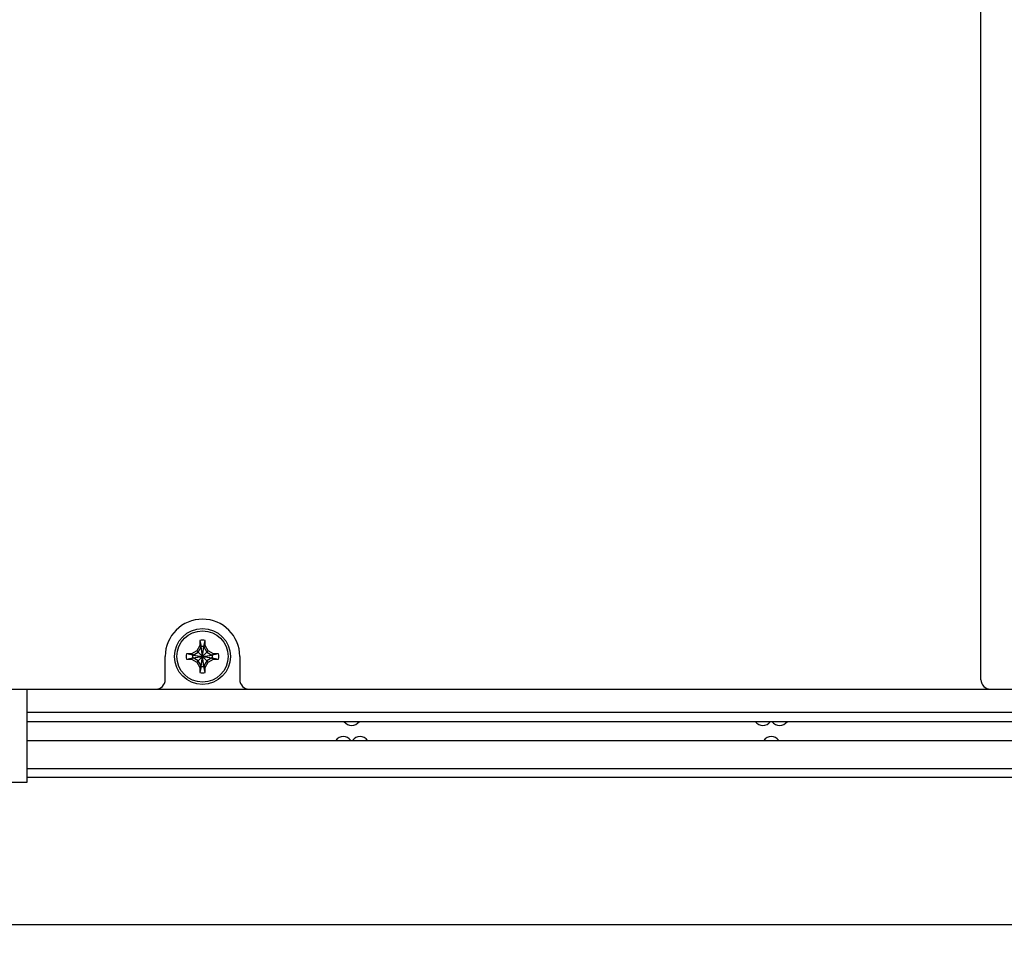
# Model space of a CAD drawing. Extents: x -4 to 1106, y 0 to 693.
# Tile 16 of 26: x 898 to 1003, y 149 to 247. Entities that reach past the tile are written whole.
import ezdxf
from ezdxf.enums import TextEntityAlignment as Align

# ---------------------------------------------------------------- set-up
doc = ezdxf.new("R2010")
doc.units = 0
doc.header["$LTSCALE"] = 65.395
doc.layers.get('0').update_dxf_attribs({"linetype": 'CONTINUOUS'})
doc.layers.add('AXIS', color=7, linetype='CONTINUOUS')
doc.layers.add('DIM', color=7, linetype='CONTINUOUS')
doc.styles.get("Standard").update_dxf_attribs({"font": 'txt', "width": 0.8})
doc.dimstyles.get("Standard").update_dxf_attribs({"dimtxt": 2.5, "dimasz": 2.5, "dimexe": 1.25, "dimexo": 0.625, "dimtad": 1, "dimcen": 2.5, "dimazin": 3, "dimtfac": 1, "dimtmove": 0, "dimatfit": 3})

# ---------------------------------------------------------------- blocks, each defined once
blk = doc.blocks.new('_OPEN')
at = {"color": 0, "linetype": 'BYBLOCK'}
for p, q in [((0, 0), (-1, 0.263)), ((-1, -0.263), (0, 0)), ((-1, 0), (0, 0))]:
    blk.add_line(p, q, dxfattribs=at)
blk = doc.blocks.new('*D12')
at = {"layer": 'DIM', "color": 2, "linetype": 'CONTINUOUS'}
for p, q in [((727.18, 170), (727.18, 150.7)), ((1049.18, 170), (1049.18, 150.7)), ((727.18, 150.7), (727.18, 148.7)), ((1049.18, 150.7), (1049.18, 148.7)), ((727.18, 149.7), (888.18, 149.7)), ((1049.18, 149.7), (888.18, 149.7))]:
    blk.add_line(p, q, dxfattribs=at)
at = {"layer": 'DIM', "color": 2, "linetype": 'CONTINUOUS', "xscale": 1.9, "yscale": 1.9, "zscale": 1.9, "rotation": 180}
blk.add_blockref('_OPEN', (727.18, 149.7), dxfattribs=at)
at = {"layer": 'DIM', "color": 2, "linetype": 'CONTINUOUS', "xscale": 1.9, "yscale": 1.9, "zscale": 1.9}
blk.add_blockref('_OPEN', (1049.18, 149.7), dxfattribs=at)
at = {"layer": 'DIM', "color": 2, "linetype": 'CONTINUOUS', "width": 0.8}
blk.add_text('322', height=4, dxfattribs=at).set_placement((888.18, 150.7), align=Align.CENTER)

msp = doc.modelspace()

# ---------------------------------------------------------------- linework, layer by layer
at = {"color": 7, "linetype": 'CONTINUOUS'}
for p, q in [((1000.679, 176), (1000.679, 411.6)), ((916.899, 179.668), (916.574, 179.105)), ((916.899, 180.228), (917.039, 179.571)), ((916.899, 180.228), (916.899, 179.668)), ((917.039, 179.515), (916.899, 179.668)), ((917.319, 177.43), (917.039, 179.571)), ((917.039, 179.515), (917.039, 179.571)), ((917.039, 177.43), (917.319, 179.571)), ((917.319, 179.571), (917.459, 180.228)), ((917.319, 179.515), (917.459, 179.668)), ((917.319, 179.571), (917.319, 179.515)), ((917.459, 179.668), (917.459, 180.228)), ((917.784, 179.105), (917.459, 179.668)), ((913.179, 176), (913.179, 178.5)), ((916.012, 178.78), (915.452, 178.78)), ((916.108, 178.64), (915.452, 178.78)), ((916.574, 179.105), (916.012, 178.78)), ((916.164, 178.64), (916.012, 178.78)), ((916.108, 178.36), (918.25, 178.64)), ((916.108, 178.64), (916.164, 178.64)), ((916.108, 178.64), (918.25, 178.36)), ((916.164, 178.64), (916.719, 178.961)), ((916.164, 178.36), (918.194, 178.64)), ((916.164, 178.64), (918.194, 178.36)), ((916.574, 179.105), (917.784, 177.896)), ((916.574, 177.896), (917.784, 179.105)), ((916.719, 178.961), (917.039, 179.515)), ((917.319, 177.486), (917.039, 179.515)), ((917.039, 177.486), (917.319, 179.515)), ((917.319, 179.515), (917.639, 178.961)), ((917.639, 178.961), (918.194, 178.64)), ((918.347, 178.78), (917.784, 179.105)), ((918.194, 178.64), (918.347, 178.78)), ((918.194, 178.64), (918.25, 178.64)), ((918.907, 178.78), (918.25, 178.64)), ((918.907, 178.78), (918.347, 178.78)), ((921.179, 178.5), (921.179, 176)), ((915.452, 178.22), (916.108, 178.36)), ((915.452, 178.22), (916.012, 178.22)), ((916.164, 178.36), (916.012, 178.22)), ((916.012, 178.22), (916.574, 177.896)), ((916.164, 178.36), (916.108, 178.36)), ((916.719, 178.04), (916.164, 178.36)), ((916.574, 177.896), (916.899, 177.333)), ((917.039, 177.486), (916.719, 178.04)), ((917.039, 177.486), (916.899, 177.333)), ((917.039, 177.43), (916.899, 176.773)), ((917.039, 177.43), (917.039, 177.486)), ((917.639, 178.04), (917.319, 177.486)), ((917.319, 177.486), (917.459, 177.333)), ((917.319, 177.486), (917.319, 177.43)), ((917.459, 176.773), (917.319, 177.43)), ((917.459, 177.333), (917.784, 177.896)), ((918.194, 178.36), (917.639, 178.04)), ((917.784, 177.896), (918.347, 178.22)), ((918.25, 178.36), (918.194, 178.36)), ((918.194, 178.36), (918.347, 178.22)), ((918.25, 178.36), (918.907, 178.22)), ((918.347, 178.22), (918.907, 178.22)), ((916.899, 177.333), (916.899, 176.773)), ((917.459, 176.773), (917.459, 177.333)), ((699.179, 175), (1077.179, 175)), ((898.379, 165), (898.379, 175)), ((1038.979, 172.5), (898.379, 172.5)), ((898.379, 166.5), (1038.979, 166.5)), ((877.979, 165), (898.379, 165)), ((1038.979, 165.5), (898.379, 165.5))]:
    msp.add_line(p, q, dxfattribs=at)
for radius in [3, 2.75]:
    msp.add_circle((917.179, 178.5), radius, dxfattribs=at)
for centre, radius, start, end in [((917.179, 178.5), 4, 0, 180), ((917.179, 178.5), 1.75, 80.7931, 99.2069), ((917.179, 178.499), 1.082, 82.56227, 97.43773), ((917.179, 178.5), 1.75, 170.7931, 189.2069), ((917.181, 178.5), 1.082, 172.56227, 187.43773), ((917.178, 178.5), 1.082, 352.56227, 7.43773), ((917.179, 178.5), 1.75, 350.7931, 9.2069), ((917.179, 178.502), 1.082, 262.56227, 277.43773), ((917.179, 178.5), 1.75, 260.7931, 279.2069), ((912.179, 176), 1, 270, 360), ((922.179, 176), 1, 180, 270), ((1001.679, 176), 1, 180, 270), ((933.179, 172.1), 1, 216.8699, 323.1301), ((977.279, 172.1), 1, 216.8699, 323.1301), ((979.079, 172.1), 1, 216.8699, 323.1301), ((932.279, 168.9), 1, 36.8699, 143.1301), ((934.079, 168.9), 1, 36.8699, 143.1301), ((978.179, 168.9), 1, 36.8699, 143.1301)]:
    msp.add_arc(centre, radius, start, end, dxfattribs=at)
at = {"layer": 'AXIS', "color": 7, "linetype": 'CONTINUOUS'}
for p, q in [((1038.979, 171.5), (898.379, 171.5)), ((898.379, 169.5), (1038.979, 169.5))]:
    msp.add_line(p, q, dxfattribs=at)

# ---------------------------------------------------------------- dimensions: what is measured, and where the dimension line sits
at = {"layer": 'DIM', "color": 2, "linetype": 'CONTINUOUS'}
dim = msp.add_linear_dim(base=(1049.179, 149.698), p1=(727.179, 170.5), p2=(1049.179, 170.5), dimstyle='Standard', dxfattribs=at)
dim.commit()
dim.dimension.update_dxf_attribs({"geometry": '*D12', "text_midpoint": (888.179, 149.698), "dimtype": 128})

doc.saveas('drawing.dxf')
